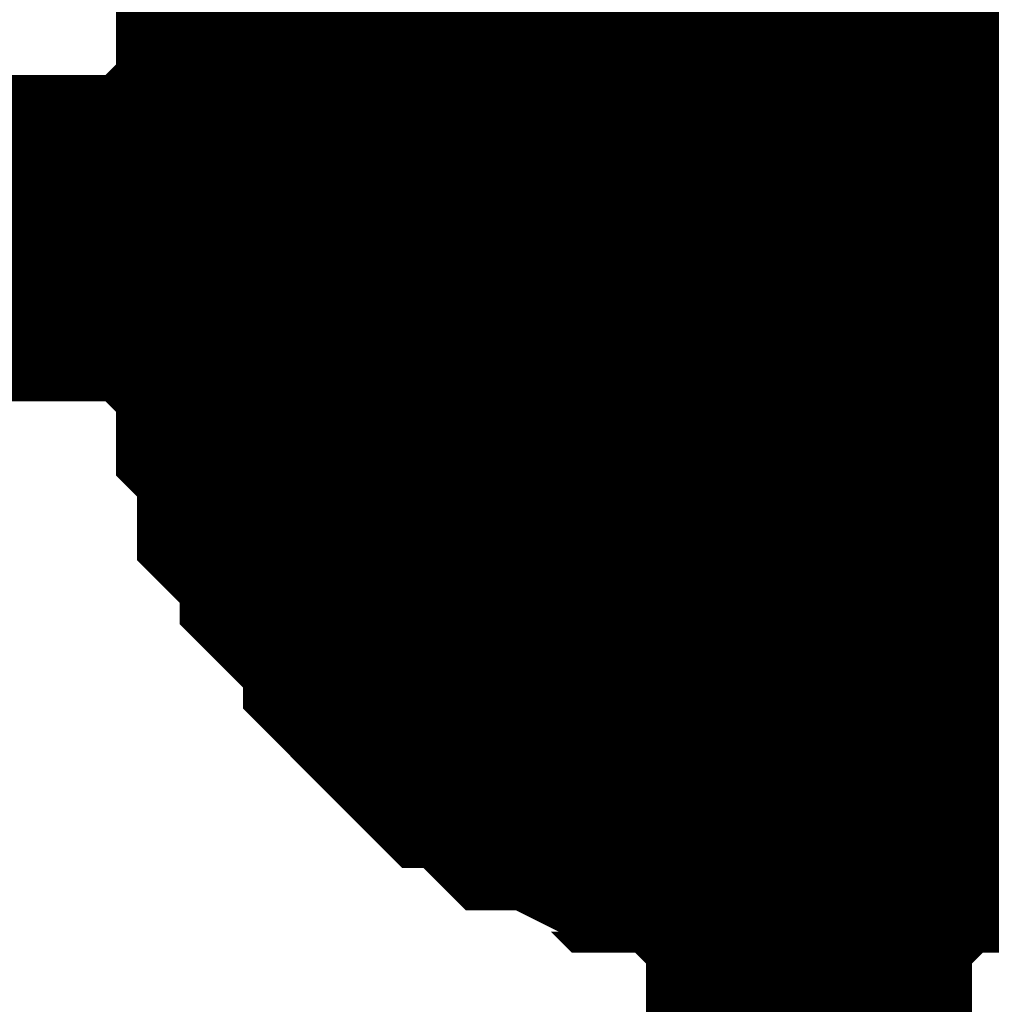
# Model space of a CAD drawing. Header units: inches. Extents: x 0 to 292, y 0 to 193.
# Tile 89 of 189: x 115.924 to 116.817, y 125.092 to 125.996. Entities that reach past the tile are written whole.
import ezdxf

# ---------------------------------------------------------------- set-up
doc = ezdxf.new("R2010")
doc.units = ezdxf.units.IN
doc.layers.add('Sheet', color=255, linetype='Continuous')

msp = doc.modelspace()

# ---------------------------------------------------------------- linework, layer by layer
at = {"layer": 'Sheet'}
for points in [[(116.64906, 125.79565, 0.29972, 0.29972, 0), (140.98423, 125.79565, 0.29972, 0.29972, 0), (140.98423, 128.77779, 0.29972, 0.29972, 0), (140.98423, 141.21313, 0.29972, 0.29972, 0), (140.98423, 144.15628, 0.29972, 0.29972, 0)], [(116.14248, 125.79565, 0.29972, 0.29972, 0), (116.14248, 125.81515, 0.29972, 0.29972, 0), (116.14248, 125.85413, 0.29972, 0.29972, 0), (116.14248, 125.87362, 0.29972, 0.29972, 0), (116.16197, 125.89311, 0.29972, 0.29972, 0), (116.16197, 125.9126, 0.29972, 0.29972, 0), (116.16197, 125.95158, 0.29972, 0.29972, 0), (116.18145, 125.97107, 0.29972, 0.29972, 0), (116.18145, 125.99057, 0.29972, 0.29972, 0), (116.18145, 126.01006, 0.29972, 0.29972, 0), (116.20093, 126.02955, 0.29972, 0.29972, 0), (116.22042, 126.04904, 0.29972, 0.29972, 0), (116.22042, 126.06853, 0.29972, 0.29972, 0), (116.2399, 126.08802, 0.29972, 0.29972, 0), (116.25939, 126.10751, 0.29972, 0.29972, 0), (116.27887, 126.127, 0.29972, 0.29972, 0), (116.27887, 126.14649, 0.29972, 0.29972, 0)], [(116.14248, 125.79565, 0.29972, 0.29972, 0), (116.14248, 125.81515, 0.29972, 0.29972, 0), (116.14248, 125.85413, 0.29972, 0.29972, 0), (116.14248, 125.87362, 0.29972, 0.29972, 0), (116.16197, 125.89311, 0.29972, 0.29972, 0), (116.16197, 125.9126, 0.29972, 0.29972, 0), (116.16197, 125.95158, 0.29972, 0.29972, 0), (116.18145, 125.97107, 0.29972, 0.29972, 0), (116.18145, 125.99057, 0.29972, 0.29972, 0), (116.18145, 126.01006, 0.29972, 0.29972, 0), (116.20093, 126.02955, 0.29972, 0.29972, 0), (116.22042, 126.04904, 0.29972, 0.29972, 0), (116.22042, 126.06853, 0.29972, 0.29972, 0), (116.2399, 126.08802, 0.29972, 0.29972, 0), (116.25939, 126.10751, 0.29972, 0.29972, 0), (116.27887, 126.127, 0.29972, 0.29972, 0), (116.27887, 126.14649, 0.29972, 0.29972, 0)], [(116.14248, 125.79565, 0.29972, 0.29972, 0), (116.14248, 125.81515, 0.29972, 0.29972, 0), (116.14248, 125.85413, 0.29972, 0.29972, 0), (116.14248, 125.87362, 0.29972, 0.29972, 0), (116.16197, 125.89311, 0.29972, 0.29972, 0), (116.16197, 125.9126, 0.29972, 0.29972, 0), (116.16197, 125.95158, 0.29972, 0.29972, 0), (116.18145, 125.97107, 0.29972, 0.29972, 0), (116.18145, 125.99057, 0.29972, 0.29972, 0), (116.18145, 126.01006, 0.29972, 0.29972, 0), (116.20093, 126.02955, 0.29972, 0.29972, 0), (116.22042, 126.04904, 0.29972, 0.29972, 0), (116.22042, 126.06853, 0.29972, 0.29972, 0), (116.2399, 126.08802, 0.29972, 0.29972, 0), (116.25939, 126.10751, 0.29972, 0.29972, 0), (116.27887, 126.127, 0.29972, 0.29972, 0), (116.27887, 126.14649, 0.29972, 0.29972, 0)], [(116.14248, 125.79565, 0.29972, 0.29972, 0), (116.14248, 125.81515, 0.29972, 0.29972, 0), (116.14248, 125.85413, 0.29972, 0.29972, 0), (116.14248, 125.87362, 0.29972, 0.29972, 0), (116.16197, 125.89311, 0.29972, 0.29972, 0), (116.16197, 125.9126, 0.29972, 0.29972, 0), (116.16197, 125.95158, 0.29972, 0.29972, 0), (116.18145, 125.97107, 0.29972, 0.29972, 0), (116.18145, 125.99057, 0.29972, 0.29972, 0), (116.18145, 126.01006, 0.29972, 0.29972, 0), (116.20093, 126.02955, 0.29972, 0.29972, 0), (116.22042, 126.04904, 0.29972, 0.29972, 0), (116.22042, 126.06853, 0.29972, 0.29972, 0), (116.2399, 126.08802, 0.29972, 0.29972, 0), (116.25939, 126.10751, 0.29972, 0.29972, 0), (116.27887, 126.127, 0.29972, 0.29972, 0), (116.27887, 126.14649, 0.29972, 0.29972, 0)], [(116.14248, 125.79565, 0.29972, 0.29972, 0), (116.14248, 125.81515, 0.29972, 0.29972, 0), (116.14248, 125.85413, 0.29972, 0.29972, 0), (116.14248, 125.87362, 0.29972, 0.29972, 0), (116.16197, 125.89311, 0.29972, 0.29972, 0), (116.16197, 125.9126, 0.29972, 0.29972, 0), (116.16197, 125.95158, 0.29972, 0.29972, 0), (116.18145, 125.97107, 0.29972, 0.29972, 0), (116.18145, 125.99057, 0.29972, 0.29972, 0), (116.18145, 126.01006, 0.29972, 0.29972, 0), (116.20093, 126.02955, 0.29972, 0.29972, 0), (116.22042, 126.04904, 0.29972, 0.29972, 0), (116.22042, 126.06853, 0.29972, 0.29972, 0), (116.2399, 126.08802, 0.29972, 0.29972, 0), (116.25939, 126.10751, 0.29972, 0.29972, 0), (116.27887, 126.127, 0.29972, 0.29972, 0), (116.27887, 126.14649, 0.29972, 0.29972, 0)], [(116.14248, 125.79565, 0.29972, 0.29972, 0), (116.14248, 125.81515, 0.29972, 0.29972, 0), (116.14248, 125.85413, 0.29972, 0.29972, 0), (116.14248, 125.87362, 0.29972, 0.29972, 0), (116.16197, 125.89311, 0.29972, 0.29972, 0), (116.16197, 125.9126, 0.29972, 0.29972, 0), (116.16197, 125.95158, 0.29972, 0.29972, 0), (116.18145, 125.97107, 0.29972, 0.29972, 0), (116.18145, 125.99057, 0.29972, 0.29972, 0), (116.18145, 126.01006, 0.29972, 0.29972, 0), (116.20093, 126.02955, 0.29972, 0.29972, 0), (116.22042, 126.04904, 0.29972, 0.29972, 0), (116.22042, 126.06853, 0.29972, 0.29972, 0), (116.2399, 126.08802, 0.29972, 0.29972, 0), (116.25939, 126.10751, 0.29972, 0.29972, 0), (116.27887, 126.127, 0.29972, 0.29972, 0), (116.27887, 126.14649, 0.29972, 0.29972, 0)], [(116.14248, 125.79565, 0.29972, 0.29972, 0), (116.14248, 125.81515, 0.29972, 0.29972, 0), (116.14248, 125.85413, 0.29972, 0.29972, 0), (116.14248, 125.87362, 0.29972, 0.29972, 0), (116.16197, 125.89311, 0.29972, 0.29972, 0), (116.16197, 125.9126, 0.29972, 0.29972, 0), (116.16197, 125.95158, 0.29972, 0.29972, 0), (116.18145, 125.97107, 0.29972, 0.29972, 0), (116.18145, 125.99057, 0.29972, 0.29972, 0), (116.18145, 126.01006, 0.29972, 0.29972, 0), (116.20093, 126.02955, 0.29972, 0.29972, 0), (116.22042, 126.04904, 0.29972, 0.29972, 0), (116.22042, 126.06853, 0.29972, 0.29972, 0), (116.2399, 126.08802, 0.29972, 0.29972, 0), (116.25939, 126.10751, 0.29972, 0.29972, 0), (116.27887, 126.127, 0.29972, 0.29972, 0), (116.27887, 126.14649, 0.29972, 0.29972, 0)], [(116.14248, 125.79565, 0.09906, 0.09906, 0), (116.14248, 125.81515, 0.09906, 0.09906, 0), (116.14248, 125.85413, 0.09906, 0.09906, 0), (116.14248, 125.87362, 0.09906, 0.09906, 0), (116.16197, 125.89311, 0.09906, 0.09906, 0), (116.16197, 125.9126, 0.09906, 0.09906, 0), (116.16197, 125.95158, 0.09906, 0.09906, 0), (116.18145, 125.97107, 0.09906, 0.09906, 0), (116.18145, 125.99057, 0.09906, 0.09906, 0), (116.18145, 126.01006, 0.09906, 0.09906, 0), (116.20093, 126.02955, 0.09906, 0.09906, 0), (116.22042, 126.04904, 0.09906, 0.09906, 0)], [(116.14248, 125.79565, 0.09906, 0.09906, 0), (116.14248, 125.81515, 0.09906, 0.09906, 0), (116.14248, 125.85413, 0.09906, 0.09906, 0), (116.14248, 125.87362, 0.09906, 0.09906, 0), (116.16197, 125.89311, 0.09906, 0.09906, 0), (116.16197, 125.9126, 0.09906, 0.09906, 0), (116.16197, 125.95158, 0.09906, 0.09906, 0), (116.18145, 125.97107, 0.09906, 0.09906, 0), (116.18145, 125.99057, 0.09906, 0.09906, 0), (116.18145, 126.01006, 0.09906, 0.09906, 0), (116.20093, 126.02955, 0.09906, 0.09906, 0), (116.22042, 126.04904, 0.09906, 0.09906, 0)], [(116.14248, 125.79565, 0.09906, 0.09906, 0), (116.14248, 125.81515, 0.09906, 0.09906, 0), (116.14248, 125.85413, 0.09906, 0.09906, 0), (116.14248, 125.87362, 0.09906, 0.09906, 0), (116.16197, 125.89311, 0.09906, 0.09906, 0), (116.16197, 125.9126, 0.09906, 0.09906, 0), (116.16197, 125.95158, 0.09906, 0.09906, 0), (116.18145, 125.97107, 0.09906, 0.09906, 0), (116.18145, 125.99057, 0.09906, 0.09906, 0), (116.18145, 126.01006, 0.09906, 0.09906, 0), (116.20093, 126.02955, 0.09906, 0.09906, 0), (116.22042, 126.04904, 0.09906, 0.09906, 0)], [(116.14248, 125.79565, 0.09906, 0.09906, 0), (116.14248, 125.81515, 0.09906, 0.09906, 0), (116.14248, 125.85413, 0.09906, 0.09906, 0), (116.14248, 125.87362, 0.09906, 0.09906, 0), (116.16197, 125.89311, 0.09906, 0.09906, 0), (116.16197, 125.9126, 0.09906, 0.09906, 0), (116.16197, 125.95158, 0.09906, 0.09906, 0), (116.18145, 125.97107, 0.09906, 0.09906, 0), (116.18145, 125.99057, 0.09906, 0.09906, 0), (116.18145, 126.01006, 0.09906, 0.09906, 0), (116.20093, 126.02955, 0.09906, 0.09906, 0), (116.22042, 126.04904, 0.09906, 0.09906, 0)], [(116.14248, 125.79565, 0.09906, 0.09906, 0), (116.14248, 125.81515, 0.09906, 0.09906, 0), (116.14248, 125.85413, 0.09906, 0.09906, 0), (116.14248, 125.87362, 0.09906, 0.09906, 0), (116.16197, 125.89311, 0.09906, 0.09906, 0), (116.16197, 125.9126, 0.09906, 0.09906, 0), (116.16197, 125.95158, 0.09906, 0.09906, 0), (116.18145, 125.97107, 0.09906, 0.09906, 0), (116.18145, 125.99057, 0.09906, 0.09906, 0), (116.18145, 126.01006, 0.09906, 0.09906, 0), (116.20093, 126.02955, 0.09906, 0.09906, 0), (116.22042, 126.04904, 0.09906, 0.09906, 0)], [(116.14248, 125.79565, 0.09906, 0.09906, 0), (116.14248, 125.81515, 0.09906, 0.09906, 0), (116.14248, 125.85413, 0.09906, 0.09906, 0), (116.14248, 125.87362, 0.09906, 0.09906, 0), (116.16197, 125.89311, 0.09906, 0.09906, 0), (116.16197, 125.9126, 0.09906, 0.09906, 0), (116.16197, 125.95158, 0.09906, 0.09906, 0), (116.18145, 125.97107, 0.09906, 0.09906, 0), (116.18145, 125.99057, 0.09906, 0.09906, 0), (116.18145, 126.01006, 0.09906, 0.09906, 0), (116.20093, 126.02955, 0.09906, 0.09906, 0), (116.22042, 126.04904, 0.09906, 0.09906, 0)], [(116.14248, 125.79565, 0.09906, 0.09906, 0), (116.14248, 125.81515, 0.09906, 0.09906, 0), (116.14248, 125.85413, 0.09906, 0.09906, 0), (116.14248, 125.87362, 0.09906, 0.09906, 0), (116.16197, 125.89311, 0.09906, 0.09906, 0), (116.16197, 125.9126, 0.09906, 0.09906, 0), (116.16197, 125.95158, 0.09906, 0.09906, 0), (116.18145, 125.97107, 0.09906, 0.09906, 0), (116.18145, 125.99057, 0.09906, 0.09906, 0), (116.18145, 126.01006, 0.09906, 0.09906, 0), (116.20093, 126.02955, 0.09906, 0.09906, 0), (116.22042, 126.04904, 0.09906, 0.09906, 0)], [(108.05674, 124.31433, 0.29972, 0.29972, 0), (112.63541, 124.31433, 0.29972, 0.29972, 0), (112.63541, 125.79565, 0.29972, 0.29972, 0), (116.64906, 125.79565, 0.29972, 0.29972, 0)], [(116.64906, 125.26939, 0.29972, 0.29972, 0), (116.62958, 125.26939, 0.29972, 0.29972, 0), (116.59061, 125.26939, 0.29972, 0.29972, 0), (116.57112, 125.26939, 0.29972, 0.29972, 0), (116.55164, 125.28889, 0.29972, 0.29972, 0), (116.51267, 125.28889, 0.29972, 0.29972, 0), (116.49319, 125.28889, 0.29972, 0.29972, 0), (116.47371, 125.30838, 0.29972, 0.29972, 0), (116.45422, 125.30838, 0.29972, 0.29972, 0), (116.41525, 125.32787, 0.29972, 0.29972, 0), (116.39577, 125.32787, 0.29972, 0.29972, 0), (116.37629, 125.34736, 0.29972, 0.29972, 0), (116.3568, 125.36685, 0.29972, 0.29972, 0), (116.33732, 125.36685, 0.29972, 0.29972, 0), (116.31784, 125.38634, 0.29972, 0.29972, 0), (116.29835, 125.40583, 0.29972, 0.29972, 0), (116.27887, 125.42532, 0.29972, 0.29972, 0), (116.27887, 125.44481, 0.29972, 0.29972, 0), (116.25939, 125.46431, 0.29972, 0.29972, 0), (116.2399, 125.4838, 0.29972, 0.29972, 0), (116.22042, 125.50329, 0.29972, 0.29972, 0), (116.22042, 125.52278, 0.29972, 0.29972, 0), (116.20093, 125.54227, 0.29972, 0.29972, 0), (116.18145, 125.56176, 0.29972, 0.29972, 0), (116.18145, 125.58125, 0.29972, 0.29972, 0), (116.18145, 125.62023, 0.29972, 0.29972, 0), (116.16197, 125.63973, 0.29972, 0.29972, 0), (116.16197, 125.65922, 0.29972, 0.29972, 0), (116.16197, 125.6982, 0.29972, 0.29972, 0), (116.14248, 125.71769, 0.29972, 0.29972, 0), (116.14248, 125.73718, 0.29972, 0.29972, 0), (116.14248, 125.77616, 0.29972, 0.29972, 0), (116.14248, 125.79565, 0.29972, 0.29972, 0)], [(116.14248, 125.79565, 0.29972, 0.29972, 0), (116.14248, 125.79565, 0.29972, 0.29972, 0)], [(116.64906, 125.26939, 0.29972, 0.29972, 0), (116.62958, 125.26939, 0.29972, 0.29972, 0), (116.59061, 125.26939, 0.29972, 0.29972, 0), (116.57112, 125.26939, 0.29972, 0.29972, 0), (116.55164, 125.28889, 0.29972, 0.29972, 0), (116.51267, 125.28889, 0.29972, 0.29972, 0), (116.49319, 125.28889, 0.29972, 0.29972, 0), (116.47371, 125.30838, 0.29972, 0.29972, 0), (116.45422, 125.30838, 0.29972, 0.29972, 0), (116.41525, 125.32787, 0.29972, 0.29972, 0), (116.39577, 125.32787, 0.29972, 0.29972, 0), (116.37629, 125.34736, 0.29972, 0.29972, 0), (116.3568, 125.36685, 0.29972, 0.29972, 0), (116.33732, 125.36685, 0.29972, 0.29972, 0), (116.31784, 125.38634, 0.29972, 0.29972, 0), (116.29835, 125.40583, 0.29972, 0.29972, 0), (116.27887, 125.42532, 0.29972, 0.29972, 0), (116.27887, 125.44481, 0.29972, 0.29972, 0), (116.25939, 125.46431, 0.29972, 0.29972, 0), (116.2399, 125.4838, 0.29972, 0.29972, 0), (116.22042, 125.50329, 0.29972, 0.29972, 0), (116.22042, 125.52278, 0.29972, 0.29972, 0), (116.20093, 125.54227, 0.29972, 0.29972, 0), (116.18145, 125.56176, 0.29972, 0.29972, 0), (116.18145, 125.58125, 0.29972, 0.29972, 0), (116.18145, 125.62023, 0.29972, 0.29972, 0), (116.16197, 125.63973, 0.29972, 0.29972, 0), (116.16197, 125.65922, 0.29972, 0.29972, 0), (116.16197, 125.6982, 0.29972, 0.29972, 0), (116.14248, 125.71769, 0.29972, 0.29972, 0), (116.14248, 125.73718, 0.29972, 0.29972, 0), (116.14248, 125.77616, 0.29972, 0.29972, 0), (116.14248, 125.79565, 0.29972, 0.29972, 0)], [(116.14248, 125.79565, 0.29972, 0.29972, 0), (116.14248, 125.79565, 0.29972, 0.29972, 0)], [(116.64906, 125.26939, 0.29972, 0.29972, 0), (116.62958, 125.26939, 0.29972, 0.29972, 0), (116.59061, 125.26939, 0.29972, 0.29972, 0), (116.57112, 125.26939, 0.29972, 0.29972, 0), (116.55164, 125.28889, 0.29972, 0.29972, 0), (116.51267, 125.28889, 0.29972, 0.29972, 0), (116.49319, 125.28889, 0.29972, 0.29972, 0), (116.47371, 125.30838, 0.29972, 0.29972, 0), (116.45422, 125.30838, 0.29972, 0.29972, 0), (116.41525, 125.32787, 0.29972, 0.29972, 0), (116.39577, 125.32787, 0.29972, 0.29972, 0), (116.37629, 125.34736, 0.29972, 0.29972, 0), (116.3568, 125.36685, 0.29972, 0.29972, 0), (116.33732, 125.36685, 0.29972, 0.29972, 0), (116.31784, 125.38634, 0.29972, 0.29972, 0), (116.29835, 125.40583, 0.29972, 0.29972, 0), (116.27887, 125.42532, 0.29972, 0.29972, 0), (116.27887, 125.44481, 0.29972, 0.29972, 0), (116.25939, 125.46431, 0.29972, 0.29972, 0), (116.2399, 125.4838, 0.29972, 0.29972, 0), (116.22042, 125.50329, 0.29972, 0.29972, 0), (116.22042, 125.52278, 0.29972, 0.29972, 0), (116.20093, 125.54227, 0.29972, 0.29972, 0), (116.18145, 125.56176, 0.29972, 0.29972, 0), (116.18145, 125.58125, 0.29972, 0.29972, 0), (116.18145, 125.62023, 0.29972, 0.29972, 0), (116.16197, 125.63973, 0.29972, 0.29972, 0), (116.16197, 125.65922, 0.29972, 0.29972, 0), (116.16197, 125.6982, 0.29972, 0.29972, 0), (116.14248, 125.71769, 0.29972, 0.29972, 0), (116.14248, 125.73718, 0.29972, 0.29972, 0), (116.14248, 125.77616, 0.29972, 0.29972, 0), (116.14248, 125.79565, 0.29972, 0.29972, 0)], [(116.14248, 125.79565, 0.29972, 0.29972, 0), (116.14248, 125.79565, 0.29972, 0.29972, 0)], [(116.64906, 125.26939, 0.29972, 0.29972, 0), (116.62958, 125.26939, 0.29972, 0.29972, 0), (116.59061, 125.26939, 0.29972, 0.29972, 0), (116.57112, 125.26939, 0.29972, 0.29972, 0), (116.55164, 125.28889, 0.29972, 0.29972, 0), (116.51267, 125.28889, 0.29972, 0.29972, 0), (116.49319, 125.28889, 0.29972, 0.29972, 0), (116.47371, 125.30838, 0.29972, 0.29972, 0), (116.45422, 125.30838, 0.29972, 0.29972, 0), (116.41525, 125.32787, 0.29972, 0.29972, 0), (116.39577, 125.32787, 0.29972, 0.29972, 0), (116.37629, 125.34736, 0.29972, 0.29972, 0), (116.3568, 125.36685, 0.29972, 0.29972, 0), (116.33732, 125.36685, 0.29972, 0.29972, 0), (116.31784, 125.38634, 0.29972, 0.29972, 0), (116.29835, 125.40583, 0.29972, 0.29972, 0), (116.27887, 125.42532, 0.29972, 0.29972, 0), (116.27887, 125.44481, 0.29972, 0.29972, 0), (116.25939, 125.46431, 0.29972, 0.29972, 0), (116.2399, 125.4838, 0.29972, 0.29972, 0), (116.22042, 125.50329, 0.29972, 0.29972, 0), (116.22042, 125.52278, 0.29972, 0.29972, 0), (116.20093, 125.54227, 0.29972, 0.29972, 0), (116.18145, 125.56176, 0.29972, 0.29972, 0), (116.18145, 125.58125, 0.29972, 0.29972, 0), (116.18145, 125.62023, 0.29972, 0.29972, 0), (116.16197, 125.63973, 0.29972, 0.29972, 0), (116.16197, 125.65922, 0.29972, 0.29972, 0), (116.16197, 125.6982, 0.29972, 0.29972, 0), (116.14248, 125.71769, 0.29972, 0.29972, 0), (116.14248, 125.73718, 0.29972, 0.29972, 0), (116.14248, 125.77616, 0.29972, 0.29972, 0), (116.14248, 125.79565, 0.29972, 0.29972, 0)], [(116.14248, 125.79565, 0.29972, 0.29972, 0), (116.14248, 125.79565, 0.29972, 0.29972, 0)], [(116.64906, 125.26939, 0.29972, 0.29972, 0), (116.62958, 125.26939, 0.29972, 0.29972, 0), (116.59061, 125.26939, 0.29972, 0.29972, 0), (116.57112, 125.26939, 0.29972, 0.29972, 0), (116.55164, 125.28889, 0.29972, 0.29972, 0), (116.51267, 125.28889, 0.29972, 0.29972, 0), (116.49319, 125.28889, 0.29972, 0.29972, 0), (116.47371, 125.30838, 0.29972, 0.29972, 0), (116.45422, 125.30838, 0.29972, 0.29972, 0), (116.41525, 125.32787, 0.29972, 0.29972, 0), (116.39577, 125.32787, 0.29972, 0.29972, 0), (116.37629, 125.34736, 0.29972, 0.29972, 0), (116.3568, 125.36685, 0.29972, 0.29972, 0), (116.33732, 125.36685, 0.29972, 0.29972, 0), (116.31784, 125.38634, 0.29972, 0.29972, 0), (116.29835, 125.40583, 0.29972, 0.29972, 0), (116.27887, 125.42532, 0.29972, 0.29972, 0), (116.27887, 125.44481, 0.29972, 0.29972, 0), (116.25939, 125.46431, 0.29972, 0.29972, 0), (116.2399, 125.4838, 0.29972, 0.29972, 0), (116.22042, 125.50329, 0.29972, 0.29972, 0), (116.22042, 125.52278, 0.29972, 0.29972, 0), (116.20093, 125.54227, 0.29972, 0.29972, 0), (116.18145, 125.56176, 0.29972, 0.29972, 0), (116.18145, 125.58125, 0.29972, 0.29972, 0), (116.18145, 125.62023, 0.29972, 0.29972, 0), (116.16197, 125.63973, 0.29972, 0.29972, 0), (116.16197, 125.65922, 0.29972, 0.29972, 0), (116.16197, 125.6982, 0.29972, 0.29972, 0), (116.14248, 125.71769, 0.29972, 0.29972, 0), (116.14248, 125.73718, 0.29972, 0.29972, 0), (116.14248, 125.77616, 0.29972, 0.29972, 0), (116.14248, 125.79565, 0.29972, 0.29972, 0)], [(116.14248, 125.79565, 0.29972, 0.29972, 0), (116.14248, 125.79565, 0.29972, 0.29972, 0)], [(116.64906, 125.26939, 0.29972, 0.29972, 0), (116.62958, 125.26939, 0.29972, 0.29972, 0), (116.59061, 125.26939, 0.29972, 0.29972, 0), (116.57112, 125.26939, 0.29972, 0.29972, 0), (116.55164, 125.28889, 0.29972, 0.29972, 0), (116.51267, 125.28889, 0.29972, 0.29972, 0), (116.49319, 125.28889, 0.29972, 0.29972, 0), (116.47371, 125.30838, 0.29972, 0.29972, 0), (116.45422, 125.30838, 0.29972, 0.29972, 0), (116.41525, 125.32787, 0.29972, 0.29972, 0), (116.39577, 125.32787, 0.29972, 0.29972, 0), (116.37629, 125.34736, 0.29972, 0.29972, 0), (116.3568, 125.36685, 0.29972, 0.29972, 0), (116.33732, 125.36685, 0.29972, 0.29972, 0), (116.31784, 125.38634, 0.29972, 0.29972, 0), (116.29835, 125.40583, 0.29972, 0.29972, 0), (116.27887, 125.42532, 0.29972, 0.29972, 0), (116.27887, 125.44481, 0.29972, 0.29972, 0), (116.25939, 125.46431, 0.29972, 0.29972, 0), (116.2399, 125.4838, 0.29972, 0.29972, 0), (116.22042, 125.50329, 0.29972, 0.29972, 0), (116.22042, 125.52278, 0.29972, 0.29972, 0), (116.20093, 125.54227, 0.29972, 0.29972, 0), (116.18145, 125.56176, 0.29972, 0.29972, 0), (116.18145, 125.58125, 0.29972, 0.29972, 0), (116.18145, 125.62023, 0.29972, 0.29972, 0), (116.16197, 125.63973, 0.29972, 0.29972, 0), (116.16197, 125.65922, 0.29972, 0.29972, 0), (116.16197, 125.6982, 0.29972, 0.29972, 0), (116.14248, 125.71769, 0.29972, 0.29972, 0), (116.14248, 125.73718, 0.29972, 0.29972, 0), (116.14248, 125.77616, 0.29972, 0.29972, 0), (116.14248, 125.79565, 0.29972, 0.29972, 0)], [(116.14248, 125.79565, 0.29972, 0.29972, 0), (116.14248, 125.79565, 0.29972, 0.29972, 0)], [(116.64906, 125.26939, 0.29972, 0.29972, 0), (116.62958, 125.26939, 0.29972, 0.29972, 0), (116.59061, 125.26939, 0.29972, 0.29972, 0), (116.57112, 125.26939, 0.29972, 0.29972, 0), (116.55164, 125.28889, 0.29972, 0.29972, 0), (116.51267, 125.28889, 0.29972, 0.29972, 0), (116.49319, 125.28889, 0.29972, 0.29972, 0), (116.47371, 125.30838, 0.29972, 0.29972, 0), (116.45422, 125.30838, 0.29972, 0.29972, 0), (116.41525, 125.32787, 0.29972, 0.29972, 0), (116.39577, 125.32787, 0.29972, 0.29972, 0), (116.37629, 125.34736, 0.29972, 0.29972, 0), (116.3568, 125.36685, 0.29972, 0.29972, 0), (116.33732, 125.36685, 0.29972, 0.29972, 0), (116.31784, 125.38634, 0.29972, 0.29972, 0), (116.29835, 125.40583, 0.29972, 0.29972, 0), (116.27887, 125.42532, 0.29972, 0.29972, 0), (116.27887, 125.44481, 0.29972, 0.29972, 0), (116.25939, 125.46431, 0.29972, 0.29972, 0), (116.2399, 125.4838, 0.29972, 0.29972, 0), (116.22042, 125.50329, 0.29972, 0.29972, 0), (116.22042, 125.52278, 0.29972, 0.29972, 0), (116.20093, 125.54227, 0.29972, 0.29972, 0), (116.18145, 125.56176, 0.29972, 0.29972, 0), (116.18145, 125.58125, 0.29972, 0.29972, 0), (116.18145, 125.62023, 0.29972, 0.29972, 0), (116.16197, 125.63973, 0.29972, 0.29972, 0), (116.16197, 125.65922, 0.29972, 0.29972, 0), (116.16197, 125.6982, 0.29972, 0.29972, 0), (116.14248, 125.71769, 0.29972, 0.29972, 0), (116.14248, 125.73718, 0.29972, 0.29972, 0), (116.14248, 125.77616, 0.29972, 0.29972, 0), (116.14248, 125.79565, 0.29972, 0.29972, 0)], [(116.14248, 125.79565, 0.29972, 0.29972, 0), (116.14248, 125.79565, 0.29972, 0.29972, 0)], [(116.64906, 123.24232, 0.29972, 0.29972, 0), (116.64906, 125.79565, 0.29972, 0.29972, 0)], [(116.64906, 125.26939, 0.09906, 0.09906, 0), (116.62958, 125.26939, 0.09906, 0.09906, 0), (116.59061, 125.26939, 0.09906, 0.09906, 0), (116.57112, 125.26939, 0.09906, 0.09906, 0), (116.55164, 125.28889, 0.09906, 0.09906, 0), (116.51267, 125.28889, 0.09906, 0.09906, 0), (116.49319, 125.28889, 0.09906, 0.09906, 0), (116.47371, 125.30838, 0.09906, 0.09906, 0), (116.45422, 125.30838, 0.09906, 0.09906, 0), (116.41525, 125.32787, 0.09906, 0.09906, 0), (116.39577, 125.32787, 0.09906, 0.09906, 0), (116.37629, 125.34736, 0.09906, 0.09906, 0), (116.3568, 125.36685, 0.09906, 0.09906, 0), (116.33732, 125.36685, 0.09906, 0.09906, 0), (116.31784, 125.38634, 0.09906, 0.09906, 0), (116.29835, 125.40583, 0.09906, 0.09906, 0), (116.27887, 125.42532, 0.09906, 0.09906, 0), (116.27887, 125.44481, 0.09906, 0.09906, 0), (116.25939, 125.46431, 0.09906, 0.09906, 0), (116.2399, 125.4838, 0.09906, 0.09906, 0), (116.22042, 125.50329, 0.09906, 0.09906, 0), (116.22042, 125.52278, 0.09906, 0.09906, 0), (116.20093, 125.54227, 0.09906, 0.09906, 0), (116.18145, 125.56176, 0.09906, 0.09906, 0), (116.18145, 125.58125, 0.09906, 0.09906, 0), (116.18145, 125.62023, 0.09906, 0.09906, 0), (116.16197, 125.63973, 0.09906, 0.09906, 0), (116.16197, 125.65922, 0.09906, 0.09906, 0), (116.16197, 125.6982, 0.09906, 0.09906, 0), (116.14248, 125.71769, 0.09906, 0.09906, 0), (116.14248, 125.73718, 0.09906, 0.09906, 0), (116.14248, 125.77616, 0.09906, 0.09906, 0), (116.14248, 125.79565, 0.09906, 0.09906, 0)], [(116.14248, 125.79565, 0.09906, 0.09906, 0), (116.14248, 125.79565, 0.09906, 0.09906, 0)], [(116.64906, 125.26939, 0.09906, 0.09906, 0), (116.62958, 125.26939, 0.09906, 0.09906, 0), (116.59061, 125.26939, 0.09906, 0.09906, 0), (116.57112, 125.26939, 0.09906, 0.09906, 0), (116.55164, 125.28889, 0.09906, 0.09906, 0), (116.51267, 125.28889, 0.09906, 0.09906, 0), (116.49319, 125.28889, 0.09906, 0.09906, 0), (116.47371, 125.30838, 0.09906, 0.09906, 0), (116.45422, 125.30838, 0.09906, 0.09906, 0), (116.41525, 125.32787, 0.09906, 0.09906, 0), (116.39577, 125.32787, 0.09906, 0.09906, 0), (116.37629, 125.34736, 0.09906, 0.09906, 0), (116.3568, 125.36685, 0.09906, 0.09906, 0), (116.33732, 125.36685, 0.09906, 0.09906, 0), (116.31784, 125.38634, 0.09906, 0.09906, 0), (116.29835, 125.40583, 0.09906, 0.09906, 0), (116.27887, 125.42532, 0.09906, 0.09906, 0), (116.27887, 125.44481, 0.09906, 0.09906, 0), (116.25939, 125.46431, 0.09906, 0.09906, 0), (116.2399, 125.4838, 0.09906, 0.09906, 0), (116.22042, 125.50329, 0.09906, 0.09906, 0), (116.22042, 125.52278, 0.09906, 0.09906, 0), (116.20093, 125.54227, 0.09906, 0.09906, 0), (116.18145, 125.56176, 0.09906, 0.09906, 0), (116.18145, 125.58125, 0.09906, 0.09906, 0), (116.18145, 125.62023, 0.09906, 0.09906, 0), (116.16197, 125.63973, 0.09906, 0.09906, 0), (116.16197, 125.65922, 0.09906, 0.09906, 0), (116.16197, 125.6982, 0.09906, 0.09906, 0), (116.14248, 125.71769, 0.09906, 0.09906, 0), (116.14248, 125.73718, 0.09906, 0.09906, 0), (116.14248, 125.77616, 0.09906, 0.09906, 0), (116.14248, 125.79565, 0.09906, 0.09906, 0)], [(116.14248, 125.79565, 0.09906, 0.09906, 0), (116.14248, 125.79565, 0.09906, 0.09906, 0)], [(116.64906, 125.26939, 0.09906, 0.09906, 0), (116.62958, 125.26939, 0.09906, 0.09906, 0), (116.59061, 125.26939, 0.09906, 0.09906, 0), (116.57112, 125.26939, 0.09906, 0.09906, 0), (116.55164, 125.28889, 0.09906, 0.09906, 0), (116.51267, 125.28889, 0.09906, 0.09906, 0), (116.49319, 125.28889, 0.09906, 0.09906, 0), (116.47371, 125.30838, 0.09906, 0.09906, 0), (116.45422, 125.30838, 0.09906, 0.09906, 0), (116.41525, 125.32787, 0.09906, 0.09906, 0), (116.39577, 125.32787, 0.09906, 0.09906, 0), (116.37629, 125.34736, 0.09906, 0.09906, 0), (116.3568, 125.36685, 0.09906, 0.09906, 0), (116.33732, 125.36685, 0.09906, 0.09906, 0), (116.31784, 125.38634, 0.09906, 0.09906, 0), (116.29835, 125.40583, 0.09906, 0.09906, 0), (116.27887, 125.42532, 0.09906, 0.09906, 0), (116.27887, 125.44481, 0.09906, 0.09906, 0), (116.25939, 125.46431, 0.09906, 0.09906, 0), (116.2399, 125.4838, 0.09906, 0.09906, 0), (116.22042, 125.50329, 0.09906, 0.09906, 0), (116.22042, 125.52278, 0.09906, 0.09906, 0), (116.20093, 125.54227, 0.09906, 0.09906, 0), (116.18145, 125.56176, 0.09906, 0.09906, 0), (116.18145, 125.58125, 0.09906, 0.09906, 0), (116.18145, 125.62023, 0.09906, 0.09906, 0), (116.16197, 125.63973, 0.09906, 0.09906, 0), (116.16197, 125.65922, 0.09906, 0.09906, 0), (116.16197, 125.6982, 0.09906, 0.09906, 0), (116.14248, 125.71769, 0.09906, 0.09906, 0), (116.14248, 125.73718, 0.09906, 0.09906, 0), (116.14248, 125.77616, 0.09906, 0.09906, 0), (116.14248, 125.79565, 0.09906, 0.09906, 0)], [(116.14248, 125.79565, 0.09906, 0.09906, 0), (116.14248, 125.79565, 0.09906, 0.09906, 0)], [(116.64906, 125.26939, 0.09906, 0.09906, 0), (116.62958, 125.26939, 0.09906, 0.09906, 0), (116.59061, 125.26939, 0.09906, 0.09906, 0), (116.57112, 125.26939, 0.09906, 0.09906, 0), (116.55164, 125.28889, 0.09906, 0.09906, 0), (116.51267, 125.28889, 0.09906, 0.09906, 0), (116.49319, 125.28889, 0.09906, 0.09906, 0), (116.47371, 125.30838, 0.09906, 0.09906, 0), (116.45422, 125.30838, 0.09906, 0.09906, 0), (116.41525, 125.32787, 0.09906, 0.09906, 0), (116.39577, 125.32787, 0.09906, 0.09906, 0), (116.37629, 125.34736, 0.09906, 0.09906, 0), (116.3568, 125.36685, 0.09906, 0.09906, 0), (116.33732, 125.36685, 0.09906, 0.09906, 0), (116.31784, 125.38634, 0.09906, 0.09906, 0), (116.29835, 125.40583, 0.09906, 0.09906, 0), (116.27887, 125.42532, 0.09906, 0.09906, 0), (116.27887, 125.44481, 0.09906, 0.09906, 0), (116.25939, 125.46431, 0.09906, 0.09906, 0), (116.2399, 125.4838, 0.09906, 0.09906, 0), (116.22042, 125.50329, 0.09906, 0.09906, 0), (116.22042, 125.52278, 0.09906, 0.09906, 0), (116.20093, 125.54227, 0.09906, 0.09906, 0), (116.18145, 125.56176, 0.09906, 0.09906, 0), (116.18145, 125.58125, 0.09906, 0.09906, 0), (116.18145, 125.62023, 0.09906, 0.09906, 0), (116.16197, 125.63973, 0.09906, 0.09906, 0), (116.16197, 125.65922, 0.09906, 0.09906, 0), (116.16197, 125.6982, 0.09906, 0.09906, 0), (116.14248, 125.71769, 0.09906, 0.09906, 0), (116.14248, 125.73718, 0.09906, 0.09906, 0), (116.14248, 125.77616, 0.09906, 0.09906, 0), (116.14248, 125.79565, 0.09906, 0.09906, 0)], [(116.14248, 125.79565, 0.09906, 0.09906, 0), (116.14248, 125.79565, 0.09906, 0.09906, 0)], [(116.64906, 125.26939, 0.09906, 0.09906, 0), (116.62958, 125.26939, 0.09906, 0.09906, 0), (116.59061, 125.26939, 0.09906, 0.09906, 0), (116.57112, 125.26939, 0.09906, 0.09906, 0), (116.55164, 125.28889, 0.09906, 0.09906, 0), (116.51267, 125.28889, 0.09906, 0.09906, 0), (116.49319, 125.28889, 0.09906, 0.09906, 0), (116.47371, 125.30838, 0.09906, 0.09906, 0), (116.45422, 125.30838, 0.09906, 0.09906, 0), (116.41525, 125.32787, 0.09906, 0.09906, 0), (116.39577, 125.32787, 0.09906, 0.09906, 0), (116.37629, 125.34736, 0.09906, 0.09906, 0), (116.3568, 125.36685, 0.09906, 0.09906, 0), (116.33732, 125.36685, 0.09906, 0.09906, 0), (116.31784, 125.38634, 0.09906, 0.09906, 0), (116.29835, 125.40583, 0.09906, 0.09906, 0), (116.27887, 125.42532, 0.09906, 0.09906, 0), (116.27887, 125.44481, 0.09906, 0.09906, 0), (116.25939, 125.46431, 0.09906, 0.09906, 0), (116.2399, 125.4838, 0.09906, 0.09906, 0), (116.22042, 125.50329, 0.09906, 0.09906, 0), (116.22042, 125.52278, 0.09906, 0.09906, 0), (116.20093, 125.54227, 0.09906, 0.09906, 0), (116.18145, 125.56176, 0.09906, 0.09906, 0), (116.18145, 125.58125, 0.09906, 0.09906, 0), (116.18145, 125.62023, 0.09906, 0.09906, 0), (116.16197, 125.63973, 0.09906, 0.09906, 0), (116.16197, 125.65922, 0.09906, 0.09906, 0), (116.16197, 125.6982, 0.09906, 0.09906, 0), (116.14248, 125.71769, 0.09906, 0.09906, 0), (116.14248, 125.73718, 0.09906, 0.09906, 0), (116.14248, 125.77616, 0.09906, 0.09906, 0), (116.14248, 125.79565, 0.09906, 0.09906, 0)], [(116.14248, 125.79565, 0.09906, 0.09906, 0), (116.14248, 125.79565, 0.09906, 0.09906, 0)], [(116.64906, 125.26939, 0.09906, 0.09906, 0), (116.62958, 125.26939, 0.09906, 0.09906, 0), (116.59061, 125.26939, 0.09906, 0.09906, 0), (116.57112, 125.26939, 0.09906, 0.09906, 0), (116.55164, 125.28889, 0.09906, 0.09906, 0), (116.51267, 125.28889, 0.09906, 0.09906, 0), (116.49319, 125.28889, 0.09906, 0.09906, 0), (116.47371, 125.30838, 0.09906, 0.09906, 0), (116.45422, 125.30838, 0.09906, 0.09906, 0), (116.41525, 125.32787, 0.09906, 0.09906, 0), (116.39577, 125.32787, 0.09906, 0.09906, 0), (116.37629, 125.34736, 0.09906, 0.09906, 0), (116.3568, 125.36685, 0.09906, 0.09906, 0), (116.33732, 125.36685, 0.09906, 0.09906, 0), (116.31784, 125.38634, 0.09906, 0.09906, 0), (116.29835, 125.40583, 0.09906, 0.09906, 0), (116.27887, 125.42532, 0.09906, 0.09906, 0), (116.27887, 125.44481, 0.09906, 0.09906, 0), (116.25939, 125.46431, 0.09906, 0.09906, 0), (116.2399, 125.4838, 0.09906, 0.09906, 0), (116.22042, 125.50329, 0.09906, 0.09906, 0), (116.22042, 125.52278, 0.09906, 0.09906, 0), (116.20093, 125.54227, 0.09906, 0.09906, 0), (116.18145, 125.56176, 0.09906, 0.09906, 0), (116.18145, 125.58125, 0.09906, 0.09906, 0), (116.18145, 125.62023, 0.09906, 0.09906, 0), (116.16197, 125.63973, 0.09906, 0.09906, 0), (116.16197, 125.65922, 0.09906, 0.09906, 0), (116.16197, 125.6982, 0.09906, 0.09906, 0), (116.14248, 125.71769, 0.09906, 0.09906, 0), (116.14248, 125.73718, 0.09906, 0.09906, 0), (116.14248, 125.77616, 0.09906, 0.09906, 0), (116.14248, 125.79565, 0.09906, 0.09906, 0)], [(116.14248, 125.79565, 0.09906, 0.09906, 0), (116.14248, 125.79565, 0.09906, 0.09906, 0)], [(116.64906, 125.26939, 0.09906, 0.09906, 0), (116.62958, 125.26939, 0.09906, 0.09906, 0), (116.59061, 125.26939, 0.09906, 0.09906, 0), (116.57112, 125.26939, 0.09906, 0.09906, 0), (116.55164, 125.28889, 0.09906, 0.09906, 0), (116.51267, 125.28889, 0.09906, 0.09906, 0), (116.49319, 125.28889, 0.09906, 0.09906, 0), (116.47371, 125.30838, 0.09906, 0.09906, 0), (116.45422, 125.30838, 0.09906, 0.09906, 0), (116.41525, 125.32787, 0.09906, 0.09906, 0), (116.39577, 125.32787, 0.09906, 0.09906, 0), (116.37629, 125.34736, 0.09906, 0.09906, 0), (116.3568, 125.36685, 0.09906, 0.09906, 0), (116.33732, 125.36685, 0.09906, 0.09906, 0), (116.31784, 125.38634, 0.09906, 0.09906, 0), (116.29835, 125.40583, 0.09906, 0.09906, 0), (116.27887, 125.42532, 0.09906, 0.09906, 0), (116.27887, 125.44481, 0.09906, 0.09906, 0), (116.25939, 125.46431, 0.09906, 0.09906, 0), (116.2399, 125.4838, 0.09906, 0.09906, 0), (116.22042, 125.50329, 0.09906, 0.09906, 0), (116.22042, 125.52278, 0.09906, 0.09906, 0), (116.20093, 125.54227, 0.09906, 0.09906, 0), (116.18145, 125.56176, 0.09906, 0.09906, 0), (116.18145, 125.58125, 0.09906, 0.09906, 0), (116.18145, 125.62023, 0.09906, 0.09906, 0), (116.16197, 125.63973, 0.09906, 0.09906, 0), (116.16197, 125.65922, 0.09906, 0.09906, 0), (116.16197, 125.6982, 0.09906, 0.09906, 0), (116.14248, 125.71769, 0.09906, 0.09906, 0), (116.14248, 125.73718, 0.09906, 0.09906, 0), (116.14248, 125.77616, 0.09906, 0.09906, 0), (116.14248, 125.79565, 0.09906, 0.09906, 0)], [(116.14248, 125.79565, 0.09906, 0.09906, 0), (116.14248, 125.79565, 0.09906, 0.09906, 0)], [(116.98028, 125.40583, 0.29972, 0.29972, 0), (116.9608, 125.38634, 0.29972, 0.29972, 0), (116.94132, 125.36685, 0.29972, 0.29972, 0), (116.92183, 125.36685, 0.29972, 0.29972, 0), (116.90235, 125.34736, 0.29972, 0.29972, 0), (116.88286, 125.32787, 0.29972, 0.29972, 0), (116.86338, 125.32787, 0.29972, 0.29972, 0), (116.8439, 125.30838, 0.29972, 0.29972, 0), (116.82441, 125.30838, 0.29972, 0.29972, 0), (116.80493, 125.28889, 0.29972, 0.29972, 0), (116.76596, 125.28889, 0.29972, 0.29972, 0), (116.74648, 125.28889, 0.29972, 0.29972, 0), (116.72699, 125.26939, 0.29972, 0.29972, 0), (116.70751, 125.26939, 0.29972, 0.29972, 0), (116.66854, 125.26939, 0.29972, 0.29972, 0), (116.64906, 125.26939, 0.29972, 0.29972, 0)], [(116.98028, 125.40583, 0.29972, 0.29972, 0), (116.9608, 125.38634, 0.29972, 0.29972, 0), (116.94132, 125.36685, 0.29972, 0.29972, 0), (116.92183, 125.36685, 0.29972, 0.29972, 0), (116.90235, 125.34736, 0.29972, 0.29972, 0), (116.88286, 125.32787, 0.29972, 0.29972, 0), (116.86338, 125.32787, 0.29972, 0.29972, 0), (116.8439, 125.30838, 0.29972, 0.29972, 0), (116.82441, 125.30838, 0.29972, 0.29972, 0), (116.80493, 125.28889, 0.29972, 0.29972, 0), (116.76596, 125.28889, 0.29972, 0.29972, 0), (116.74648, 125.28889, 0.29972, 0.29972, 0), (116.72699, 125.26939, 0.29972, 0.29972, 0), (116.70751, 125.26939, 0.29972, 0.29972, 0), (116.66854, 125.26939, 0.29972, 0.29972, 0), (116.64906, 125.26939, 0.29972, 0.29972, 0)], [(116.98028, 125.40583, 0.29972, 0.29972, 0), (116.9608, 125.38634, 0.29972, 0.29972, 0), (116.94132, 125.36685, 0.29972, 0.29972, 0), (116.92183, 125.36685, 0.29972, 0.29972, 0), (116.90235, 125.34736, 0.29972, 0.29972, 0), (116.88286, 125.32787, 0.29972, 0.29972, 0), (116.86338, 125.32787, 0.29972, 0.29972, 0), (116.8439, 125.30838, 0.29972, 0.29972, 0), (116.82441, 125.30838, 0.29972, 0.29972, 0), (116.80493, 125.28889, 0.29972, 0.29972, 0), (116.76596, 125.28889, 0.29972, 0.29972, 0), (116.74648, 125.28889, 0.29972, 0.29972, 0), (116.72699, 125.26939, 0.29972, 0.29972, 0), (116.70751, 125.26939, 0.29972, 0.29972, 0), (116.66854, 125.26939, 0.29972, 0.29972, 0), (116.64906, 125.26939, 0.29972, 0.29972, 0)], [(116.98028, 125.40583, 0.29972, 0.29972, 0), (116.9608, 125.38634, 0.29972, 0.29972, 0), (116.94132, 125.36685, 0.29972, 0.29972, 0), (116.92183, 125.36685, 0.29972, 0.29972, 0), (116.90235, 125.34736, 0.29972, 0.29972, 0), (116.88286, 125.32787, 0.29972, 0.29972, 0), (116.86338, 125.32787, 0.29972, 0.29972, 0), (116.8439, 125.30838, 0.29972, 0.29972, 0), (116.82441, 125.30838, 0.29972, 0.29972, 0), (116.80493, 125.28889, 0.29972, 0.29972, 0), (116.76596, 125.28889, 0.29972, 0.29972, 0), (116.74648, 125.28889, 0.29972, 0.29972, 0), (116.72699, 125.26939, 0.29972, 0.29972, 0), (116.70751, 125.26939, 0.29972, 0.29972, 0), (116.66854, 125.26939, 0.29972, 0.29972, 0), (116.64906, 125.26939, 0.29972, 0.29972, 0)], [(116.98028, 125.40583, 0.29972, 0.29972, 0), (116.9608, 125.38634, 0.29972, 0.29972, 0), (116.94132, 125.36685, 0.29972, 0.29972, 0), (116.92183, 125.36685, 0.29972, 0.29972, 0), (116.90235, 125.34736, 0.29972, 0.29972, 0), (116.88286, 125.32787, 0.29972, 0.29972, 0), (116.86338, 125.32787, 0.29972, 0.29972, 0), (116.8439, 125.30838, 0.29972, 0.29972, 0), (116.82441, 125.30838, 0.29972, 0.29972, 0), (116.80493, 125.28889, 0.29972, 0.29972, 0), (116.76596, 125.28889, 0.29972, 0.29972, 0), (116.74648, 125.28889, 0.29972, 0.29972, 0), (116.72699, 125.26939, 0.29972, 0.29972, 0), (116.70751, 125.26939, 0.29972, 0.29972, 0), (116.66854, 125.26939, 0.29972, 0.29972, 0), (116.64906, 125.26939, 0.29972, 0.29972, 0)], [(116.98028, 125.40583, 0.29972, 0.29972, 0), (116.9608, 125.38634, 0.29972, 0.29972, 0), (116.94132, 125.36685, 0.29972, 0.29972, 0), (116.92183, 125.36685, 0.29972, 0.29972, 0), (116.90235, 125.34736, 0.29972, 0.29972, 0), (116.88286, 125.32787, 0.29972, 0.29972, 0), (116.86338, 125.32787, 0.29972, 0.29972, 0), (116.8439, 125.30838, 0.29972, 0.29972, 0), (116.82441, 125.30838, 0.29972, 0.29972, 0), (116.80493, 125.28889, 0.29972, 0.29972, 0), (116.76596, 125.28889, 0.29972, 0.29972, 0), (116.74648, 125.28889, 0.29972, 0.29972, 0), (116.72699, 125.26939, 0.29972, 0.29972, 0), (116.70751, 125.26939, 0.29972, 0.29972, 0), (116.66854, 125.26939, 0.29972, 0.29972, 0), (116.64906, 125.26939, 0.29972, 0.29972, 0)], [(116.98028, 125.40583, 0.29972, 0.29972, 0), (116.9608, 125.38634, 0.29972, 0.29972, 0), (116.94132, 125.36685, 0.29972, 0.29972, 0), (116.92183, 125.36685, 0.29972, 0.29972, 0), (116.90235, 125.34736, 0.29972, 0.29972, 0), (116.88286, 125.32787, 0.29972, 0.29972, 0), (116.86338, 125.32787, 0.29972, 0.29972, 0), (116.8439, 125.30838, 0.29972, 0.29972, 0), (116.82441, 125.30838, 0.29972, 0.29972, 0), (116.80493, 125.28889, 0.29972, 0.29972, 0), (116.76596, 125.28889, 0.29972, 0.29972, 0), (116.74648, 125.28889, 0.29972, 0.29972, 0), (116.72699, 125.26939, 0.29972, 0.29972, 0), (116.70751, 125.26939, 0.29972, 0.29972, 0), (116.66854, 125.26939, 0.29972, 0.29972, 0), (116.64906, 125.26939, 0.29972, 0.29972, 0)], [(116.88286, 125.32787, 0.09906, 0.09906, 0), (116.86338, 125.32787, 0.09906, 0.09906, 0), (116.8439, 125.30838, 0.09906, 0.09906, 0), (116.82441, 125.30838, 0.09906, 0.09906, 0), (116.80493, 125.28889, 0.09906, 0.09906, 0), (116.76596, 125.28889, 0.09906, 0.09906, 0), (116.74648, 125.28889, 0.09906, 0.09906, 0), (116.72699, 125.26939, 0.09906, 0.09906, 0), (116.70751, 125.26939, 0.09906, 0.09906, 0), (116.66854, 125.26939, 0.09906, 0.09906, 0), (116.64906, 125.26939, 0.09906, 0.09906, 0)], [(116.88286, 125.32787, 0.09906, 0.09906, 0), (116.86338, 125.32787, 0.09906, 0.09906, 0), (116.8439, 125.30838, 0.09906, 0.09906, 0), (116.82441, 125.30838, 0.09906, 0.09906, 0), (116.80493, 125.28889, 0.09906, 0.09906, 0), (116.76596, 125.28889, 0.09906, 0.09906, 0), (116.74648, 125.28889, 0.09906, 0.09906, 0), (116.72699, 125.26939, 0.09906, 0.09906, 0), (116.70751, 125.26939, 0.09906, 0.09906, 0), (116.66854, 125.26939, 0.09906, 0.09906, 0), (116.64906, 125.26939, 0.09906, 0.09906, 0)], [(116.88286, 125.32787, 0.09906, 0.09906, 0), (116.86338, 125.32787, 0.09906, 0.09906, 0), (116.8439, 125.30838, 0.09906, 0.09906, 0), (116.82441, 125.30838, 0.09906, 0.09906, 0), (116.80493, 125.28889, 0.09906, 0.09906, 0), (116.76596, 125.28889, 0.09906, 0.09906, 0), (116.74648, 125.28889, 0.09906, 0.09906, 0), (116.72699, 125.26939, 0.09906, 0.09906, 0), (116.70751, 125.26939, 0.09906, 0.09906, 0), (116.66854, 125.26939, 0.09906, 0.09906, 0), (116.64906, 125.26939, 0.09906, 0.09906, 0)], [(116.88286, 125.32787, 0.09906, 0.09906, 0), (116.86338, 125.32787, 0.09906, 0.09906, 0), (116.8439, 125.30838, 0.09906, 0.09906, 0), (116.82441, 125.30838, 0.09906, 0.09906, 0), (116.80493, 125.28889, 0.09906, 0.09906, 0), (116.76596, 125.28889, 0.09906, 0.09906, 0), (116.74648, 125.28889, 0.09906, 0.09906, 0), (116.72699, 125.26939, 0.09906, 0.09906, 0), (116.70751, 125.26939, 0.09906, 0.09906, 0), (116.66854, 125.26939, 0.09906, 0.09906, 0), (116.64906, 125.26939, 0.09906, 0.09906, 0)], [(116.88286, 125.32787, 0.09906, 0.09906, 0), (116.86338, 125.32787, 0.09906, 0.09906, 0), (116.8439, 125.30838, 0.09906, 0.09906, 0), (116.82441, 125.30838, 0.09906, 0.09906, 0), (116.80493, 125.28889, 0.09906, 0.09906, 0), (116.76596, 125.28889, 0.09906, 0.09906, 0), (116.74648, 125.28889, 0.09906, 0.09906, 0), (116.72699, 125.26939, 0.09906, 0.09906, 0), (116.70751, 125.26939, 0.09906, 0.09906, 0), (116.66854, 125.26939, 0.09906, 0.09906, 0), (116.64906, 125.26939, 0.09906, 0.09906, 0)], [(116.88286, 125.32787, 0.09906, 0.09906, 0), (116.86338, 125.32787, 0.09906, 0.09906, 0), (116.8439, 125.30838, 0.09906, 0.09906, 0), (116.82441, 125.30838, 0.09906, 0.09906, 0), (116.80493, 125.28889, 0.09906, 0.09906, 0), (116.76596, 125.28889, 0.09906, 0.09906, 0), (116.74648, 125.28889, 0.09906, 0.09906, 0), (116.72699, 125.26939, 0.09906, 0.09906, 0), (116.70751, 125.26939, 0.09906, 0.09906, 0), (116.66854, 125.26939, 0.09906, 0.09906, 0), (116.64906, 125.26939, 0.09906, 0.09906, 0)], [(116.88286, 125.32787, 0.09906, 0.09906, 0), (116.86338, 125.32787, 0.09906, 0.09906, 0), (116.8439, 125.30838, 0.09906, 0.09906, 0), (116.82441, 125.30838, 0.09906, 0.09906, 0), (116.80493, 125.28889, 0.09906, 0.09906, 0), (116.76596, 125.28889, 0.09906, 0.09906, 0), (116.74648, 125.28889, 0.09906, 0.09906, 0), (116.72699, 125.26939, 0.09906, 0.09906, 0), (116.70751, 125.26939, 0.09906, 0.09906, 0), (116.66854, 125.26939, 0.09906, 0.09906, 0), (116.64906, 125.26939, 0.09906, 0.09906, 0)]]:
    msp.add_lwpolyline(points, format="xyseb", dxfattribs=at)
msp.add_lwpolyline([(116.36798, 125.79599, 0.508, 0.508, 1), (116.87598, 125.79599, 0.508, 0.508, 1)], format="xyseb", close=True, dxfattribs=at)

doc.saveas('drawing.dxf')
